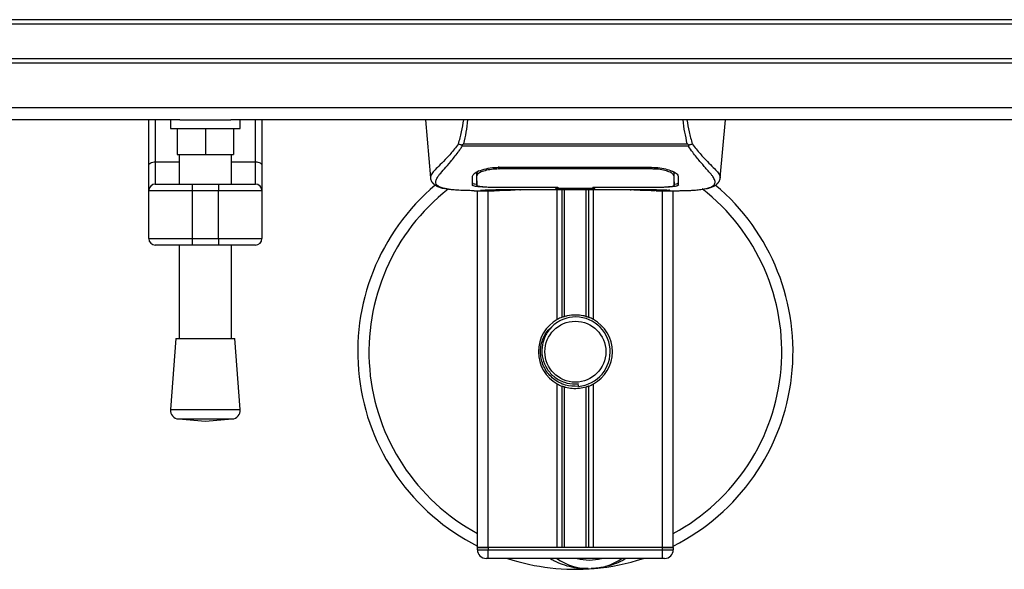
# Model space of a CAD drawing. Header units: millimetres. Extents: x 0 to 420, y 0 to 297.
# Tile 11 of 90: x 197.38 to 209.37, y 84.89 to 91.59. Entities that reach past the tile are written whole.
import ezdxf

# ---------------------------------------------------------------- set-up
doc = ezdxf.new("R2010")
doc.units = ezdxf.units.MM

msp = doc.modelspace()

# ---------------------------------------------------------------- linework, layer by layer
at = {"color": 7, "linetype": 'Continuous', "lineweight": 25}
for p, q in [((219.5208, 91.58898), (60.4792, 91.58898)), ((219.5208, 91.53597), (60.4792, 91.53597)), ((219.5208, 91.11186), (60.4792, 91.11186)), ((219.5208, 91.05885), (60.4792, 91.05885)), ((219.5208, 90.51485), (60.4792, 90.51485)), ((199.33018, 90.36967), (128.3823, 90.36967)), ((198.95142, 89.81127), (198.95142, 90.36967)), ((199.03094, 90.36967), (199.03094, 89.85688)), ((199.21649, 90.36967), (199.21649, 90.26364)), ((199.33018, 90.36967), (199.95102, 90.36967)), ((219.5208, 90.36967), (199.95102, 90.36967)), ((200.06471, 90.26364), (200.06471, 90.36967)), ((200.25026, 89.85688), (200.25026, 90.36967)), ((200.32978, 90.36967), (200.32978, 89.81127)), ((202.3201, 90.36967), (202.38203, 89.66177)), ((205.91153, 89.66177), (205.97346, 90.36967)), ((199.21649, 90.26364), (200.06471, 90.26364)), ((199.29601, 90.26364), (199.29601, 89.94555)), ((199.6406, 90.26364), (199.6406, 89.94555)), ((199.98519, 90.26364), (199.98519, 89.94555)), ((202.7696, 90.04858), (202.76459, 90.06211)), ((202.78357, 90.07828), (205.51005, 90.07828)), ((205.5291, 90.06231), (205.52327, 90.04858)), ((199.29601, 89.94555), (199.6406, 89.94555)), ((199.32252, 89.94555), (199.32252, 89.58561)), ((199.6406, 89.94555), (199.98519, 89.94555)), ((199.95868, 89.58561), (199.95868, 89.94555)), ((205.52327, 90.04858), (202.7696, 90.04858)), ((198.95142, 89.50609), (198.95142, 89.81127)), ((199.03094, 89.85688), (199.03094, 89.58561)), ((199.03094, 89.85688), (199.32252, 89.85688)), ((199.95868, 89.85688), (200.25026, 89.85688)), ((200.25026, 89.58561), (200.25026, 89.85688)), ((200.32978, 89.81127), (200.32978, 89.50609)), ((202.94425, 89.70098), (202.9445, 89.6632)), ((202.94704, 89.68798), (202.94615, 89.72407)), ((203.21904, 89.79091), (205.07452, 89.79091)), ((203.2197, 89.77049), (203.21952, 89.77049)), ((205.08055, 89.77047), (205.08105, 89.79046)), ((199.03094, 89.58561), (199.48156, 89.58561)), ((199.48156, 89.58561), (199.79964, 89.58561)), ((199.48156, 89.58561), (199.48156, 89.50609)), ((199.79964, 89.58561), (199.79964, 89.50609)), ((199.79964, 89.58561), (200.25026, 89.58561)), ((202.38191, 89.66385), (202.38296, 89.66185)), ((202.94448, 89.66321), (202.94502, 89.57313)), ((205.34906, 89.66156), (205.3491, 89.66853)), ((205.91164, 89.66385), (205.9106, 89.66185)), ((199.48156, 89.50609), (198.95142, 89.50609)), ((198.95142, 88.92293), (198.95142, 89.50609)), ((199.79964, 89.50609), (199.48156, 89.50609)), ((199.48156, 89.50609), (199.48156, 88.92293)), ((200.32978, 89.50609), (199.79964, 89.50609)), ((199.79964, 88.92293), (199.79964, 89.50609)), ((200.32978, 89.50609), (200.32978, 88.92293)), ((202.91569, 89.50609), (203.1587, 89.50609)), ((202.95397, 85.15895), (202.95397, 89.50609)), ((203.00755, 89.5094), (203.01748, 89.51045)), ((203.0865, 85.15895), (203.0865, 89.50609)), ((203.21904, 89.5483), (203.21904, 89.54409)), ((203.90822, 89.54409), (203.21904, 89.54409)), ((203.3513, 89.52044), (204.94225, 89.52044)), ((203.35134, 89.52048), (204.94221, 89.52048)), ((203.90822, 89.54409), (203.90822, 89.54839)), ((203.90822, 89.53445), (203.90822, 89.54409)), ((204.38534, 89.53445), (203.90822, 89.53445)), ((203.92677, 87.93783), (203.92677, 89.52044)), ((203.93477, 89.54839), (203.93477, 89.53828)), ((203.93477, 89.53828), (203.93477, 89.54839)), ((203.93477, 89.53828), (204.35888, 89.53828)), ((203.98424, 87.96486), (203.98424, 89.52044)), ((204.01467, 87.97539), (204.01467, 89.52044)), ((204.27888, 87.97539), (204.27888, 89.52044)), ((204.30932, 87.96486), (204.30932, 89.52044)), ((204.35888, 89.54839), (205.08327, 89.5483)), ((204.35888, 89.54839), (204.35888, 89.53828)), ((204.36679, 87.93783), (204.36679, 89.52044)), ((204.38534, 89.54409), (204.38534, 89.54839)), ((204.38534, 89.53445), (204.38534, 89.54409)), ((205.07452, 89.54409), (204.38534, 89.54409)), ((205.07452, 89.5483), (205.07452, 89.54409)), ((205.1302, 89.50609), (205.3777, 89.50609)), ((205.20706, 85.15895), (205.20706, 89.50609)), ((205.33959, 85.15895), (205.33959, 89.50609)), ((198.95142, 88.92293), (199.48156, 88.92293)), ((199.48156, 88.92293), (199.79964, 88.92293)), ((199.48156, 88.92293), (199.48156, 88.84341)), ((199.79964, 88.92293), (200.32978, 88.92293)), ((199.79964, 88.92293), (199.79964, 88.84341)), ((199.48156, 88.84341), (199.03094, 88.84341)), ((199.32252, 88.84341), (199.32252, 87.70743)), ((199.79964, 88.84341), (199.48156, 88.84341)), ((200.25026, 88.84341), (199.79964, 88.84341)), ((199.95868, 87.70743), (199.95868, 88.84341)), ((199.28276, 87.70743), (199.21649, 86.83886)), ((199.28276, 87.70743), (199.99844, 87.70743)), ((200.06471, 86.83886), (199.99844, 87.70743)), ((203.92677, 85.15895), (203.92677, 87.15131)), ((203.98424, 85.15895), (203.98424, 87.12429)), ((204.01467, 85.15895), (204.01467, 87.11376)), ((204.18355, 87.12206), (204.18064, 87.15554)), ((204.27888, 85.15895), (204.27888, 87.11376)), ((204.30932, 85.15895), (204.30932, 87.12429)), ((204.36679, 85.15895), (204.36679, 87.15131)), ((199.21649, 86.83886), (200.06471, 86.83886)), ((199.31414, 86.72508), (199.6406, 86.70017)), ((199.31414, 86.72508), (199.96706, 86.72508)), ((199.6406, 86.70017), (199.96706, 86.72508)), ((203.0865, 85.15895), (202.95397, 85.15895)), ((202.95397, 85.13244), (202.95397, 85.15895)), ((202.95397, 85.15895), (203.0865, 85.15895)), ((203.92677, 85.15895), (203.0865, 85.15895)), ((205.20706, 85.15895), (203.0865, 85.15895)), ((203.0865, 85.15895), (203.0865, 85.13244)), ((205.20706, 85.15895), (204.36679, 85.15895)), ((205.33959, 85.15895), (205.20706, 85.15895)), ((205.20706, 85.13244), (205.20706, 85.15895)), ((205.20706, 85.15895), (205.33959, 85.15895)), ((205.33959, 85.15895), (205.33959, 85.13244)), ((202.95397, 85.13244), (203.0865, 85.13244)), ((203.0865, 85.02642), (203.05999, 85.02642)), ((203.0865, 85.13244), (205.20706, 85.13244)), ((203.0865, 85.02642), (203.0865, 85.13244)), ((205.20706, 85.02642), (203.0865, 85.02642)), ((205.20706, 85.13244), (205.33959, 85.13244)), ((205.20706, 85.02642), (205.20706, 85.13244)), ((205.23356, 85.02642), (205.20706, 85.02642))]:
    msp.add_line(p, q, dxfattribs=at)
at = {"color": 7, "linetype": 'Continuous', "lineweight": 25, "flags": 128}
for points in [[(198.95142, 89.81127), (198.95295, 89.82017), (198.95747, 89.82873), (198.96482, 89.83661), (198.97471, 89.84352), (198.98676, 89.8492), (199.00051, 89.85341), (199.01543, 89.85601), (199.03094, 89.85688)], [(200.25026, 89.85688), (200.26577, 89.85601), (200.28069, 89.85341), (200.29444, 89.8492), (200.30649, 89.84352), (200.31638, 89.83661), (200.32373, 89.82873), (200.32825, 89.82017), (200.32978, 89.81127)], [(203.21301, 89.77047), (203.21904, 89.77048), (203.21952, 89.77049)], [(203.21028, 89.5483), (203.56082, 89.54836), (203.93477, 89.54839)]]:
    msp.add_lwpolyline(points, dxfattribs=at)
at = {"color": 7, "linetype": 'Continuous', "lineweight": 25}
msp.add_circle((204.14678, 87.54457), 0.3711, dxfattribs=at)
for centre, radius, start, end in [((199.03094, 89.50609), 0.07952, 90, 180), ((200.25026, 89.50609), 0.07952, 0, 90), ((204.14678, 87.54457), 2.65069, 130.046839, 243.256316), ((204.14678, 87.54457), 2.65069, 296.743684, 49.984768), ((204.14678, 87.54457), 2.51405, 128.047069, 241.675912), ((204.14678, 87.54457), 2.51405, 298.324088, 52.137337), ((199.03094, 88.92293), 0.07952, 180, 270), ((200.25026, 88.92293), 0.07952, 270, 0), ((204.14678, 87.54457), 0.45062, 119.224658, 240.775342), ((204.14678, 87.54457), 0.45062, 111.143405, 119.224658), ((204.14678, 87.54457), 0.42411, 274.974241, 94.974241), ((204.14678, 87.54457), 0.45062, 60.775342, 68.856595), ((204.14678, 87.54457), 0.45062, 299.224658, 60.775342), ((204.14678, 87.54457), 0.45062, 240.775342, 248.856595), ((204.14678, 87.54457), 0.45062, 291.143405, 299.224658), ((199.32221, 86.8308), 0.10603, 175.637086, 265.637086), ((199.95899, 86.8308), 0.10603, 274.362914, 4.362914), ((203.05999, 85.13244), 0.10603, 180, 270), ((204.14678, 87.54457), 2.65069, 251.805128, 274.974241), ((204.31686, 85.59045), 0.68918, 234.926098, 305.073902), ((204.31686, 85.59045), 0.58315, 255.287788, 284.712212), ((204.14678, 87.54457), 2.65069, 274.974241, 288.194872), ((205.23356, 85.13244), 0.10603, 270, 0)]:
    msp.add_arc(centre, radius, start, end, dxfattribs=at)
for points, knots in [([(202.72314, 90.07604), (202.73654, 90.12378), (202.76298, 90.21788), (202.7792, 90.31956), (202.7872, 90.36967)], [0, 0, 0, 0, 0.50728505, 1, 1, 1, 1]), ([(202.83441, 90.36967), (202.82881, 90.31905), (202.81769, 90.21851), (202.79489, 90.12481), (202.78357, 90.07828)], [0, 0, 0, 0, 0.50345062, 1, 1, 1, 1]), ([(205.51005, 90.07828), (205.49944, 90.12532), (205.47826, 90.21918), (205.46227, 90.31815), (205.45995, 90.36943), (205.45994, 90.36967)], [0, 0, 0, 0, 0.499924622, 0.997753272, 1, 1, 1, 1]), ([(205.50576, 90.36967), (205.5137, 90.31974), (205.5299, 90.21789), (205.55673, 90.12394), (205.57041, 90.07605)], [0, 0, 0, 0, 0.490255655, 1, 1, 1, 1]), ([(202.72309, 90.07612), (202.70725, 90.05507), (202.65928, 89.99135), (202.58025, 89.9036), (202.49777, 89.82034), (202.43485, 89.75821), (202.38983, 89.70384), (202.38479, 89.67838), (202.38191, 89.66385)], [0, 0, 0, 0, 0.0842305, 0.25507317, 0.42671503, 0.59795609, 0.7705982, 1, 1, 1, 1]), ([(202.76451, 90.06212), (202.76418, 90.06216), (202.75854, 90.06275), (202.74784, 90.06491), (202.73387, 90.06994), (202.72669, 90.07402), (202.72314, 90.07604)], [0, 0, 0, 0, 0.0200108, 0.34699568, 0.67667396, 1, 1, 1, 1]), ([(202.76441, 90.06227), (202.77052, 90.06753), (202.77675, 90.0729), (202.78344, 90.07818), (202.78357, 90.07828)], [0, 0, 0, 0, 0.98124308, 1, 1, 1, 1]), ([(205.51004, 90.07828), (205.51018, 90.07819), (205.51711, 90.07322), (205.52316, 90.06772), (205.5291, 90.06231)], [0, 0, 0, 0, 0.01890165, 1, 1, 1, 1]), ([(205.57041, 90.07605), (205.56686, 90.07403), (205.55968, 90.06995), (205.54571, 90.06491), (205.53502, 90.06276), (205.5294, 90.06216), (205.52909, 90.06213)], [0, 0, 0, 0, 0.323614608, 0.653590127, 0.980869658, 1, 1, 1, 1]), ([(205.57046, 90.07613), (205.5863, 90.05508), (205.63427, 89.99135), (205.71331, 89.9036), (205.79579, 89.82034), (205.85871, 89.75821), (205.90373, 89.70384), (205.90877, 89.67838), (205.91164, 89.66385)], [0, 0, 0, 0, 0.08424716, 0.25508672, 0.42672547, 0.59796341, 0.77060237, 1, 1, 1, 1]), ([(202.56891, 89.52924), (202.56397, 89.53028), (202.55347, 89.53248), (202.53856, 89.53626), (202.52424, 89.54043), (202.50049, 89.54851), (202.47265, 89.56203), (202.4489, 89.58554), (202.44243, 89.61542), (202.45531, 89.65439), (202.49114, 89.70454), (202.54904, 89.7699), (202.62748, 89.85748), (202.6963, 89.94324), (202.74411, 90.01012), (202.76129, 90.03605), (202.7696, 90.04858)], [0, 0, 0, 0, 0.02969414, 0.06305591, 0.09492768, 0.12531521, 0.23205808, 0.32960303, 0.43327649, 0.53202469, 0.63076786, 0.73507022, 0.83793216, 0.94137578, 0.97165063, 1, 1, 1, 1]), ([(205.72078, 89.52865), (205.73116, 89.53078), (205.75334, 89.53533), (205.79311, 89.54777), (205.83248, 89.56835), (205.85335, 89.60376), (205.84372, 89.64258), (205.8208, 89.67886), (205.80036, 89.70554), (205.77401, 89.73672), (205.74287, 89.77168), (205.7061, 89.81256), (205.66539, 89.8595), (205.62113, 89.91412), (205.57327, 89.97562), (205.54076, 90.02307), (205.52327, 90.04858)], [0, 0, 0, 0, 0.061570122, 0.131511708, 0.27071941, 0.403375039, 0.535106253, 0.583280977, 0.633158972, 0.68442904, 0.73675836, 0.783847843, 0.838932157, 0.891573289, 0.94168727, 1, 1, 1, 1]), ([(202.89565, 89.68362), (202.89976, 89.69376), (202.90797, 89.71404), (202.96795, 89.74695), (203.05522, 89.77492), (203.1456, 89.7893), (203.20112, 89.79052), (203.21904, 89.79091)], [0, 0, 0, 0, 0.2254673, 0.45085364, 0.67736923, 0.89591171, 1, 1, 1, 1]), ([(202.9726, 89.74614), (202.96389, 89.74111), (202.94311, 89.72911), (202.94083, 89.71762), (202.9395, 89.71095)], [0, 0, 0, 0, 0.41900897, 1, 1, 1, 1]), ([(202.94393, 89.73013), (202.94403, 89.7215), (202.94427, 89.70024), (202.94438, 89.68041), (202.94445, 89.66862)], [0, 0, 0, 0, 0.40550496, 1, 1, 1, 1]), ([(203.21301, 89.77047), (203.18326, 89.76933), (203.12377, 89.76705), (203.04446, 89.75069), (202.98449, 89.72867), (202.95204, 89.70637), (202.94849, 89.69332), (202.94704, 89.68798)], [0, 0, 0, 0, 0.2128654, 0.42572184, 0.63872248, 0.85234986, 1, 1, 1, 1]), ([(203.21223, 89.80109), (203.21224, 89.80085), (203.2125, 89.79064), (203.21275, 89.78043), (203.21301, 89.77047)], [0, 0, 0, 0, 0.02342788, 1, 1, 1, 1]), ([(205.08055, 89.77047), (205.07854, 89.77047), (204.86639, 89.7711), (204.24611, 89.77036), (203.62784, 89.77044), (203.2197, 89.77049)], [0, 0, 0, 0, 0.00323915, 0.34201142, 1, 1, 1, 1]), ([(205.07452, 89.79091), (205.10894, 89.78948), (205.17771, 89.78663), (205.27036, 89.76591), (205.34434, 89.73816), (205.38979, 89.7088), (205.39543, 89.69129), (205.39791, 89.68362)], [0, 0, 0, 0, 0.1991311, 0.39793157, 0.60588955, 0.82737965, 1, 1, 1, 1]), ([(205.34651, 89.68798), (205.34345, 89.69597), (205.33733, 89.71196), (205.29078, 89.73688), (205.22253, 89.75733), (205.14812, 89.76874), (205.09948, 89.76998), (205.08055, 89.77047)], [0, 0, 0, 0, 0.21773223, 0.43557879, 0.65075483, 0.86407246, 1, 1, 1, 1]), ([(205.35406, 89.71095), (205.35286, 89.7198), (205.35148, 89.72999), (205.33189, 89.74032), (205.32931, 89.74169)], [0, 0, 0, 0, 0.86801111, 1, 1, 1, 1]), ([(205.34763, 89.73225), (205.3475, 89.72715), (205.34713, 89.7124), (205.34676, 89.69764), (205.34651, 89.68798)], [0, 0, 0, 0, 0.3458763, 1, 1, 1, 1]), ([(205.34911, 89.66853), (205.34918, 89.68026), (205.3493, 89.70041), (205.34955, 89.72192), (205.34965, 89.73091)], [0, 0, 0, 0, 0.58164119, 1, 1, 1, 1]), ([(202.38206, 89.66149), (202.38333, 89.65365), (202.38553, 89.64009), (202.3916, 89.62579), (202.39745, 89.61526), (202.39918, 89.61232), (202.40057, 89.61009), (202.40125, 89.60904), (202.40172, 89.60832), (202.40217, 89.60766), (202.40278, 89.60677), (202.40474, 89.60406), (202.40551, 89.60345), (202.40728, 89.60195), (202.40855, 89.60099), (202.40976, 89.60002), (202.41027, 89.5996), (202.41069, 89.59924), (202.41101, 89.59896), (202.41134, 89.59868), (202.41183, 89.59825), (202.41263, 89.59753), (202.41366, 89.59657), (202.41615, 89.59419), (202.41969, 89.59063), (202.42521, 89.58524), (202.43287, 89.57845), (202.44385, 89.57021), (202.45954, 89.5608), (202.48535, 89.54909), (202.51496, 89.5389), (202.54037, 89.53405), (202.54916, 89.53237)], [0, 0, 0, 0, 0.10895151, 0.18836403, 0.20015725, 0.20797863, 0.21045693, 0.21142904, 0.21231706, 0.21323322, 0.21428764, 0.21709508, 0.23718398, 0.24934952, 0.25616294, 0.25744907, 0.25846748, 0.25891857, 0.25936812, 0.25985246, 0.2604052, 0.2618126, 0.26492315, 0.26948017, 0.29015729, 0.32576371, 0.37931044, 0.4537257, 0.55180182, 0.67626306, 0.8881219, 1, 1, 1, 1]), ([(202.89278, 89.57372), (202.89294, 89.58006), (202.89335, 89.59592), (202.89421, 89.62872), (202.89517, 89.6653), (202.89565, 89.68362)], [0, 0, 0, 0, 0.249392, 0.62414375, 1, 1, 1, 1]), ([(203.21904, 89.54409), (203.18244, 89.54434), (203.10923, 89.54486), (203.01163, 89.54905), (202.93787, 89.55588), (202.89832, 89.56444), (202.89437, 89.57105), (202.89278, 89.57372)], [0, 0, 0, 0, 0.21341182, 0.42681727, 0.64048529, 0.85457431, 1, 1, 1, 1]), ([(202.89301, 89.6004), (202.89472, 89.59633), (202.89702, 89.59086), (202.92287, 89.58706), (202.92951, 89.58609)], [0, 0, 0, 0, 0.74296977, 1, 1, 1, 1]), ([(202.9445, 89.6632), (202.9445, 89.66186), (202.9446, 89.64693), (202.94479, 89.61693), (202.94496, 89.58827), (202.94504, 89.5732)], [0, 0, 0, 0, 0.04480435, 0.49764008, 1, 1, 1, 1]), ([(202.94504, 89.5732), (202.94505, 89.57339), (202.94524, 89.58466), (202.94561, 89.60548), (202.94627, 89.64385), (202.94675, 89.67066), (202.94702, 89.68656), (202.94704, 89.68798)], [0, 0, 0, 0, 0.0075194, 0.45666513, 0.71535566, 0.97452521, 1, 1, 1, 1]), ([(202.94504, 89.5732), (202.94794, 89.56999), (202.95372, 89.56356), (202.99969, 89.55622), (203.06741, 89.55113), (203.14199, 89.54863), (203.19102, 89.54839), (203.21028, 89.5483)], [0, 0, 0, 0, 0.21612272, 0.43228358, 0.64748247, 0.86145988, 1, 1, 1, 1]), ([(205.40078, 89.57372), (205.39728, 89.56981), (205.39027, 89.56198), (205.33408, 89.55328), (205.25116, 89.54736), (205.15929, 89.54449), (205.09862, 89.5442), (205.07452, 89.54409)], [0, 0, 0, 0, 0.21521677, 0.43046232, 0.64509935, 0.85904026, 1, 1, 1, 1]), ([(205.08327, 89.5483), (205.11297, 89.54852), (205.17237, 89.54896), (205.25158, 89.55262), (205.31154, 89.55844), (205.34389, 89.56559), (205.34718, 89.571), (205.34851, 89.5732)], [0, 0, 0, 0, 0.21287602, 0.42573624, 0.63903454, 0.85331242, 1, 1, 1, 1]), ([(205.34651, 89.68798), (205.34654, 89.68656), (205.34699, 89.66023), (205.34758, 89.62718), (205.34815, 89.59447), (205.34839, 89.58001), (205.34851, 89.57339), (205.34851, 89.5732)], [0, 0, 0, 0, 0.02546624, 0.4713629, 0.73178735, 0.99246436, 1, 1, 1, 1]), ([(205.34851, 89.57313), (205.34851, 89.57337), (205.34868, 89.60285), (205.34888, 89.63233), (205.34908, 89.66156)], [0, 0, 0, 0, 0.00827271, 1, 1, 1, 1]), ([(205.34851, 89.5732), (205.34868, 89.60126), (205.34886, 89.63071), (205.34905, 89.66017), (205.34906, 89.66156)], [0, 0, 0, 0, 0.95264015, 1, 1, 1, 1]), ([(205.36432, 89.58612), (205.37531, 89.58816), (205.39745, 89.59226), (205.39951, 89.59767), (205.40055, 89.6004)], [0, 0, 0, 0, 0.49631334, 1, 1, 1, 1]), ([(205.39791, 89.68362), (205.39853, 89.65994), (205.39946, 89.62435), (205.40028, 89.59282), (205.40062, 89.58009), (205.40078, 89.57372)], [0, 0, 0, 0, 0.49858361, 0.74918971, 1, 1, 1, 1]), ([(205.73861, 89.53118), (205.74937, 89.53321), (205.77681, 89.5384), (205.80821, 89.54907), (205.834, 89.56079), (205.84969, 89.5702), (205.86068, 89.57844), (205.86835, 89.58524), (205.87385, 89.59061), (205.87749, 89.59426), (205.87999, 89.59666), (205.88111, 89.59769), (205.88173, 89.59825), (205.88221, 89.59867), (205.88254, 89.59896), (205.88286, 89.59923), (205.88329, 89.59959), (205.8838, 89.60001), (205.88463, 89.60069), (205.88549, 89.60135), (205.88657, 89.60219), (205.8881, 89.60349), (205.88882, 89.60406), (205.89078, 89.60677), (205.89139, 89.60766), (205.89184, 89.60833), (205.89231, 89.60904), (205.89299, 89.6101), (205.89438, 89.61233), (205.89611, 89.61526), (205.90196, 89.62579), (205.90803, 89.64009), (205.91023, 89.65365), (205.9115, 89.66149)], [0, 0, 0, 0, 0.13346194, 0.34016958, 0.46160951, 0.55730778, 0.62992241, 0.68217732, 0.71692903, 0.7371149, 0.74272174, 0.74460414, 0.7459796, 0.74651976, 0.74699289, 0.74743167, 0.74787155, 0.74886374, 0.75011647, 0.75397334, 0.75908593, 0.76862625, 0.78821087, 0.79094759, 0.79197558, 0.79286909, 0.79373558, 0.79468443, 0.7971036, 0.8047367, 0.8162438, 0.89371675, 1, 1, 1, 1]), ([(202.91569, 89.50613), (202.91052, 89.50612), (202.88095, 89.50604), (202.81804, 89.50663), (202.74987, 89.50906), (202.69932, 89.51247), (202.67379, 89.51462), (202.64979, 89.51701), (202.62899, 89.51945), (202.60853, 89.52221), (202.59039, 89.52513), (202.57658, 89.52756), (202.56975, 89.52905), (202.56891, 89.52924)], [0, 0, 0, 0, 0.04881498, 0.27892257, 0.54515535, 0.62717383, 0.69834333, 0.75858144, 0.82840444, 0.87364995, 0.93389274, 0.99178224, 1, 1, 1, 1]), ([(203.00755, 89.5094), (203.00362, 89.50966), (202.99117, 89.5105), (202.99114, 89.51186), (203.01365, 89.51308), (203.01942, 89.5134)], [0, 0, 0, 0, 0.25540478, 0.808946, 1, 1, 1, 1]), ([(203.00574, 89.51239), (203.00573, 89.51239), (203.00494, 89.51224), (203.00858, 89.5128), (203.01553, 89.51324), (203.01942, 89.51348)], [0, 0, 0, 0, 0.00626083, 0.44327513, 1, 1, 1, 1]), ([(203.46933, 89.51651), (203.43395, 89.51375), (203.37515, 89.50918), (203.24317, 89.50618), (203.12405, 89.50456), (203.02698, 89.50859), (203.00755, 89.5094)], [0, 0, 0, 0, 0.30143784, 0.50095323, 0.90014009, 1, 1, 1, 1]), ([(203.01942, 89.5134), (203.02809, 89.51398), (203.04995, 89.51545), (203.12566, 89.51789), (203.23106, 89.52003), (203.31126, 89.52033), (203.35134, 89.52048)], [0, 0, 0, 0, 0.17981299, 0.45378319, 0.72700373, 1, 1, 1, 1]), ([(203.46933, 89.51651), (203.47278, 89.51667), (203.4796, 89.517), (203.48603, 89.5193), (203.48921, 89.52044)], [0, 0, 0, 0, 0.50476564, 1, 1, 1, 1]), ([(204.80435, 89.52044), (204.80753, 89.5193), (204.81396, 89.517), (204.82079, 89.51667), (204.82423, 89.51651)], [0, 0, 0, 0, 0.49524741, 1, 1, 1, 1]), ([(205.28601, 89.5094), (205.22869, 89.50786), (205.13344, 89.50532), (204.98793, 89.50716), (204.89165, 89.51044), (204.83546, 89.5155), (204.82423, 89.51651)], [0, 0, 0, 0, 0.30152184, 0.50104725, 0.90023015, 1, 1, 1, 1]), ([(204.94221, 89.52048), (204.96016, 89.52045), (205.01809, 89.52035), (205.11298, 89.51915), (205.20981, 89.51669), (205.27568, 89.51386), (205.30664, 89.51123), (205.29289, 89.51001), (205.28601, 89.5094)], [0, 0, 0, 0, 0.08215471, 0.26513997, 0.44867114, 0.63249904, 0.81630092, 1, 1, 1, 1]), ([(204.94221, 89.52043), (204.96553, 89.52039), (205.01433, 89.52029), (205.08561, 89.51944), (205.15271, 89.51814), (205.20832, 89.51652), (205.24268, 89.51526), (205.25296, 89.51466), (205.25391, 89.51461)], [0, 0, 0, 0, 0.18189708, 0.38061319, 0.58093849, 0.78035725, 0.97967552, 1, 1, 1, 1]), ([(205.25391, 89.51461), (205.2633, 89.51415), (205.27839, 89.5134), (205.28801, 89.51233), (205.28706, 89.51251), (205.28682, 89.51256)], [0, 0, 0, 0, 0.55060159, 0.88501525, 1, 1, 1, 1]), ([(205.2657, 89.51393), (205.26597, 89.51378), (205.26917, 89.51197), (205.27607, 89.51013), (205.2827, 89.50964), (205.28601, 89.5094)], [0, 0, 0, 0, 0.044433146, 0.522216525, 1, 1, 1, 1]), ([(205.3777, 89.50614), (205.38048, 89.50612), (205.39081, 89.50605), (205.41086, 89.50616), (205.43538, 89.50633), (205.45973, 89.50668), (205.4839, 89.50719), (205.50925, 89.50794), (205.53679, 89.50903), (205.57029, 89.51079), (205.6059, 89.51333), (205.64277, 89.51681), (205.67822, 89.52117), (205.70443, 89.52495), (205.71818, 89.52806), (205.72078, 89.52865)], [0, 0, 0, 0, 0.02762691, 0.10239616, 0.17945658, 0.24994161, 0.31702439, 0.38965422, 0.46782264, 0.55148696, 0.67182448, 0.76737343, 0.86398611, 0.97427426, 1, 1, 1, 1]), ([(204.11, 87.96709), (204.06373, 87.95734), (203.97118, 87.93783), (203.8546, 87.85238), (203.7715, 87.73636), (203.73256, 87.59934), (203.74201, 87.45885), (203.79686, 87.33057), (203.89069, 87.22857), (204.01209, 87.1653), (204.11363, 87.14986), (204.16923, 87.15458), (204.18064, 87.15554)], [0, 0, 0, 0, 0.110298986, 0.220597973, 0.330896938, 0.441269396, 0.548938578, 0.656287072, 0.763696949, 0.868649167, 0.973047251, 1, 1, 1, 1]), ([(203.98424, 87.96486), (203.98533, 87.96528), (203.98864, 87.96655), (203.99558, 87.9691), (204.00481, 87.97228), (204.01132, 87.97436), (204.01444, 87.97532), (204.01467, 87.97539)], [0, 0, 0, 0, 0.13279182, 0.40328924, 0.68794599, 0.97624213, 1, 1, 1, 1]), ([(204.01467, 87.97539), (204.02718, 87.97889), (204.06971, 87.99078), (204.14766, 87.99844), (204.22592, 87.99007), (204.26519, 87.97919), (204.27888, 87.97539)], [0, 0, 0, 0, 0.15316231, 0.52061175, 0.83276392, 1, 1, 1, 1]), ([(204.27888, 87.97539), (204.28047, 87.9749), (204.28486, 87.97354), (204.29278, 87.97092), (204.30193, 87.96768), (204.30685, 87.9658), (204.30932, 87.96486)], [0, 0, 0, 0, 0.15557258, 0.42978375, 0.7145238, 1, 1, 1, 1]), ([(204.18355, 87.12206), (204.1299, 87.1233), (204.0211, 87.12581), (203.8756, 87.20581), (203.76917, 87.32992), (203.71567, 87.48632), (203.72682, 87.64832), (203.77835, 87.77696), (203.8384, 87.8278), (203.85831, 87.84465)], [0, 0, 0, 0, 0.1532567, 0.3107756, 0.4622177, 0.61755972, 0.7743655, 0.92518437, 1, 1, 1, 1]), ([(204.01467, 87.11376), (204.01399, 87.11396), (204.0106, 87.11501), (204.00379, 87.11721), (203.99463, 87.12038), (203.98806, 87.12282), (203.98498, 87.124), (203.98424, 87.12429)], [0, 0, 0, 0, 0.06768855, 0.33799524, 0.61961326, 0.90796392, 1, 1, 1, 1]), ([(204.27888, 87.11376), (204.25216, 87.10701), (204.19781, 87.09328), (204.10754, 87.09292), (204.04704, 87.10413), (204.0186, 87.11259), (204.01467, 87.11376)], [0, 0, 0, 0, 0.31763159, 0.64587204, 0.9510876, 1, 1, 1, 1]), ([(204.30932, 87.12429), (204.30886, 87.12412), (204.30628, 87.12312), (204.30051, 87.12096), (204.29151, 87.11779), (204.28399, 87.11533), (204.27998, 87.11409), (204.27888, 87.11376)], [0, 0, 0, 0, 0.05704611, 0.3223495, 0.60367528, 0.89214027, 1, 1, 1, 1]), ([(204.30384, 84.90364), (204.27547, 84.9029), (204.17013, 84.90015), (204.0286, 84.93529), (203.90202, 84.98533), (203.85261, 85.01608), (203.83601, 85.02642)], [0, 0, 0, 0, 0.17640166, 0.65503379, 0.8840221, 1, 1, 1, 1]), ([(204.76138, 85.02642), (204.75707, 85.02357), (204.68664, 84.97717), (204.55685, 84.93201), (204.42943, 84.90848), (204.37706, 84.9039), (204.37661, 84.90386)], [0, 0, 0, 0, 0.03729849, 0.60902041, 0.99664446, 1, 1, 1, 1]), ([(204.37661, 84.90386), (204.37617, 84.90382), (204.36405, 84.90276), (204.35186, 84.90323), (204.34011, 84.90369)], [0, 0, 0, 0, 0.037109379, 1, 1, 1, 1])]:
    msp.add_open_spline(points, degree=3, knots=knots, dxfattribs=at)

doc.saveas('drawing.dxf')
